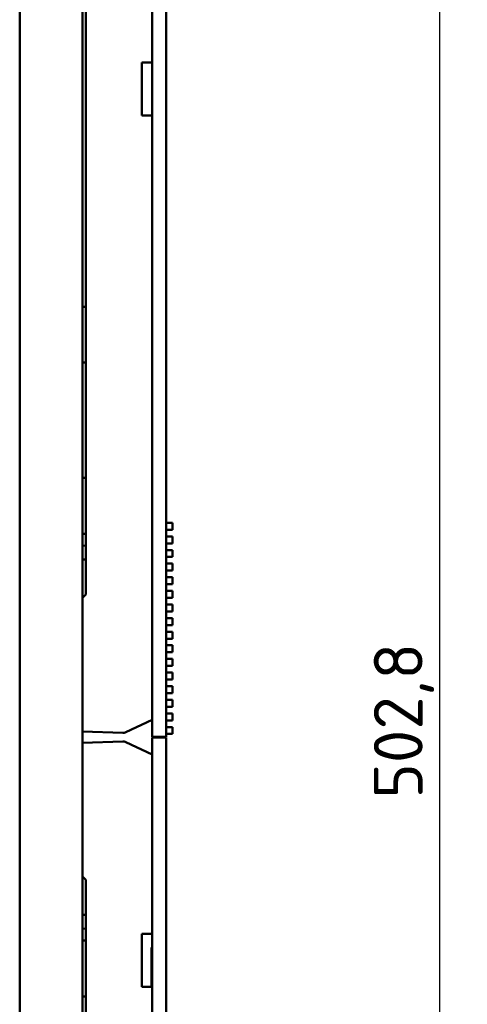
# Model space of a CAD drawing. Header units: millimetres. Extents: x 0 to 4878, y -120 to 1682.
# Tile 54 of 256: x 758 to 823, y 369 to 510. Entities that reach past the tile are written whole.
import ezdxf

# ---------------------------------------------------------------- set-up
doc = ezdxf.new("R2010")
doc.units = ezdxf.units.MM
doc.header["$LTSCALE"] = 2
doc.layers.add('Bemaßung (ISO)', color=7, linetype='Continuous', lineweight=25)
doc.layers.add('Sichtbar (ISO)', color=7, linetype='Continuous', lineweight=50)
doc.styles.add('Notiztext (DIN)', font='isocpeur.ttf')
doc.dimstyles.new('Standard (DIN)', dxfattribs={"dimscale": 2, "dimtxt": 3.5, "dimasz": 2.5, "dimexe": 2, "dimexo": 0.5, "dimgap": 0.5, "dimtad": 1, "dimrnd": 1e-08, "dimtxsty": 'Notiztext (DIN)', "dimcen": 0.09, "dimdle": 10, "dimclrd": 256, "dimclre": 256, "dimclrt": 256, "dimadec": 0, "dimazin": 0, "dimtfac": 1, "dimtmove": 0, "dimatfit": 3, "dimfxl": 1, "dimtolj": 1, "dimtzin": 0, "dimlwd": -1, "dimlwe": -1, "dimarcsym": 0})

# ---------------------------------------------------------------- blocks, each defined once
blk = doc.blocks.new('*D18')
at = {"layer": 'Bemaßung (ISO)', "transparency": 16777216}
for p, q in [((778.6, 659.82), (822.62, 659.82)), ((818.62, 654.82), (818.62, 162.02)), ((780.46, 157.02), (822.62, 157.02))]:
    blk.add_line(p, q, dxfattribs=at)
for points in [[(817.78, 654.82), (819.45, 654.82), (818.62, 659.82)], [(817.78, 162.02), (819.45, 162.02), (818.62, 157.02)]]:
    blk.add_solid(points, dxfattribs=at)
at = {"layer": 'Defpoints', "color": 0, "transparency": 16777216}
for p in [(777.6, 659.82), (779.46, 157.02), (818.62, 157.02)]:
    blk.add_point(p, dxfattribs=at)
at = {"layer": 'Bemaßung (ISO)', "transparency": 16777216, "insert": (809.22, 398.1), "char_height": 7, "attachment_point": 1, "rotation": 90, "style": 'Notiztext (DIN)'}
blk.add_mtext('\\A1;502,8', dxfattribs=at)

msp = doc.modelspace()

# ---------------------------------------------------------------- linework, layer by layer
at = {"layer": 'Sichtbar (ISO)'}
for p, q in [((777.458, 656.8205), (777.458, 406.9705)), ((779.458, 656.8205), (779.458, 406.9705)), ((767.4578, 157.3605), (767.4582, 628.9205)), ((758.4578, 524.4205), (758.4578, 289.4205)), ((767.958, 521.3955), (767.958, 427.3955)), ((775.958, 496.0755), (775.958, 503.6755)), ((775.958, 503.6755), (777.458, 503.6755)), ((777.458, 496.0755), (775.958, 496.0755)), ((767.958, 468.6455), (767.4581, 468.6455)), ((767.958, 460.6455), (767.4581, 460.6455)), ((767.958, 444.1), (767.458, 444.1)), ((779.458, 437.6705), (780.358, 437.6705)), ((779.458, 436.6705), (780.358, 436.6705)), ((780.358, 437.6705), (780.358, 436.6705)), ((767.958, 436.1), (767.458, 436.1)), ((779.458, 435.7175), (780.358, 435.7175)), ((780.358, 435.7175), (780.358, 434.7175)), ((767.458, 434.3979), (767.958, 434.3717)), ((779.458, 434.7175), (780.358, 434.7175)), ((779.458, 433.7645), (780.358, 433.7645)), ((780.358, 433.7645), (780.358, 432.7645)), ((767.958, 432.3855), (767.458, 432.3855)), ((779.458, 432.7645), (780.358, 432.7645)), ((779.458, 431.8115), (780.358, 431.8115)), ((779.458, 430.8115), (780.358, 430.8115)), ((780.358, 431.8115), (780.358, 430.8115)), ((779.458, 429.8585), (780.358, 429.8585)), ((780.358, 429.8585), (780.358, 428.8585)), ((779.458, 428.8585), (780.358, 428.8585)), ((767.458, 426.8955), (767.958, 427.3955)), ((779.458, 427.9055), (780.358, 427.9055)), ((779.458, 426.9055), (780.358, 426.9055)), ((780.358, 427.9055), (780.358, 426.9055)), ((779.458, 425.9525), (780.358, 425.9525)), ((780.358, 425.9525), (780.358, 424.9525)), ((779.458, 424.9525), (780.358, 424.9525)), ((779.458, 423.9995), (780.358, 423.9995)), ((780.358, 423.9995), (780.358, 422.9995)), ((779.458, 422.9995), (780.358, 422.9995)), ((779.458, 422.0465), (780.358, 422.0465)), ((779.458, 421.0465), (780.358, 421.0465)), ((780.358, 422.0465), (780.358, 421.0465)), ((779.458, 420.0935), (780.358, 420.0935)), ((780.358, 420.0935), (780.358, 419.0935)), ((779.458, 419.0935), (780.358, 419.0935)), ((779.458, 418.1405), (780.358, 418.1405)), ((780.358, 418.1405), (780.358, 417.1405)), ((779.458, 417.1405), (780.358, 417.1405)), ((779.458, 416.1875), (780.358, 416.1875)), ((780.358, 416.1875), (780.358, 415.1875)), ((779.458, 415.1875), (780.358, 415.1875)), ((779.458, 414.2345), (780.358, 414.2345)), ((780.358, 414.2345), (780.358, 413.2345)), ((779.458, 413.2345), (780.358, 413.2345)), ((779.458, 412.2815), (780.358, 412.2815)), ((779.458, 411.2815), (780.358, 411.2815)), ((780.358, 412.2815), (780.358, 411.2815)), ((779.458, 410.3285), (780.358, 410.3285)), ((780.358, 410.3285), (780.358, 409.3285)), ((773.6777, 407.6362), (777.458, 409.3955)), ((779.458, 409.3285), (780.358, 409.3285)), ((779.458, 408.3755), (780.358, 408.3755)), ((780.358, 408.3755), (780.358, 407.3755)), ((767.458, 407.7447), (773.2209, 407.5434)), ((777.458, 406.9705), (779.458, 406.9705)), ((777.458, 157.0205), (777.458, 406.8705)), ((779.458, 406.8705), (777.458, 406.8705)), ((779.458, 407.3755), (780.358, 407.3755)), ((779.458, 157.0205), (779.458, 406.8705)), ((779.4585, 406.8705), (779.458, 406.8705)), ((779.4585, 187.7205), (779.4585, 406.8705)), ((773.2209, 406.2975), (767.458, 406.0963)), ((777.458, 404.4455), (773.6777, 406.2047)), ((767.458, 405.0969), (767.458, 386.9455)), ((767.458, 399.2455), (767.458, 399.2455)), ((767.458, 395.0555), (767.458, 395.0555)), ((767.458, 395.0335), (767.458, 395.0335)), ((767.458, 393.9455), (767.458, 393.9455)), ((767.958, 386.4455), (767.458, 386.9455)), ((767.458, 381.4555), (767.458, 386.9455)), ((767.958, 292.4455), (767.958, 386.4455)), ((767.958, 381.4555), (767.458, 381.4555)), ((767.958, 379.4693), (767.458, 379.4431)), ((775.958, 378.7255), (775.958, 371.1255)), ((775.958, 378.7255), (777.458, 378.7255)), ((767.458, 369.741), (767.458, 377.741)), ((767.958, 377.741), (767.458, 377.741)), ((777.358, 371.1255), (777.358, 376.741)), ((777.458, 376.741), (777.358, 376.741)), ((777.458, 371.1255), (775.958, 371.1255)), ((767.958, 369.741), (767.458, 369.741))]:
    msp.add_line(p, q, dxfattribs=at)
for centre, start, end in [((773.2558, 408.5428), 268, 294.956515), ((773.2558, 405.2981), 65.043485, 92)]:
    msp.add_arc(centre, 1, start, end, dxfattribs=at)

# ---------------------------------------------------------------- dimensions: what is measured, and where the dimension line sits
at = {"layer": 'Bemaßung (ISO)'}
dim = msp.add_linear_dim(base=(818.617, 157.0205), p1=(777.5998, 659.8207), p2=(779.458, 157.0205), angle=90, dimstyle='Standard (DIN)', override={"dimgap": 0.5, "dimdec": 2, "dimtol": 0, "dimlim": 0, "dimtp": 0, "dimtm": 0, "dimtdec": 2, "dimtofl": 0, "dimatfit": 1}, dxfattribs=at)
dim.commit()
dim.dimension.update_dxf_attribs({"geometry": '*D18', "text_midpoint": (818.617, 408.4206), "dimtype": 160})

doc.saveas('drawing.dxf')
